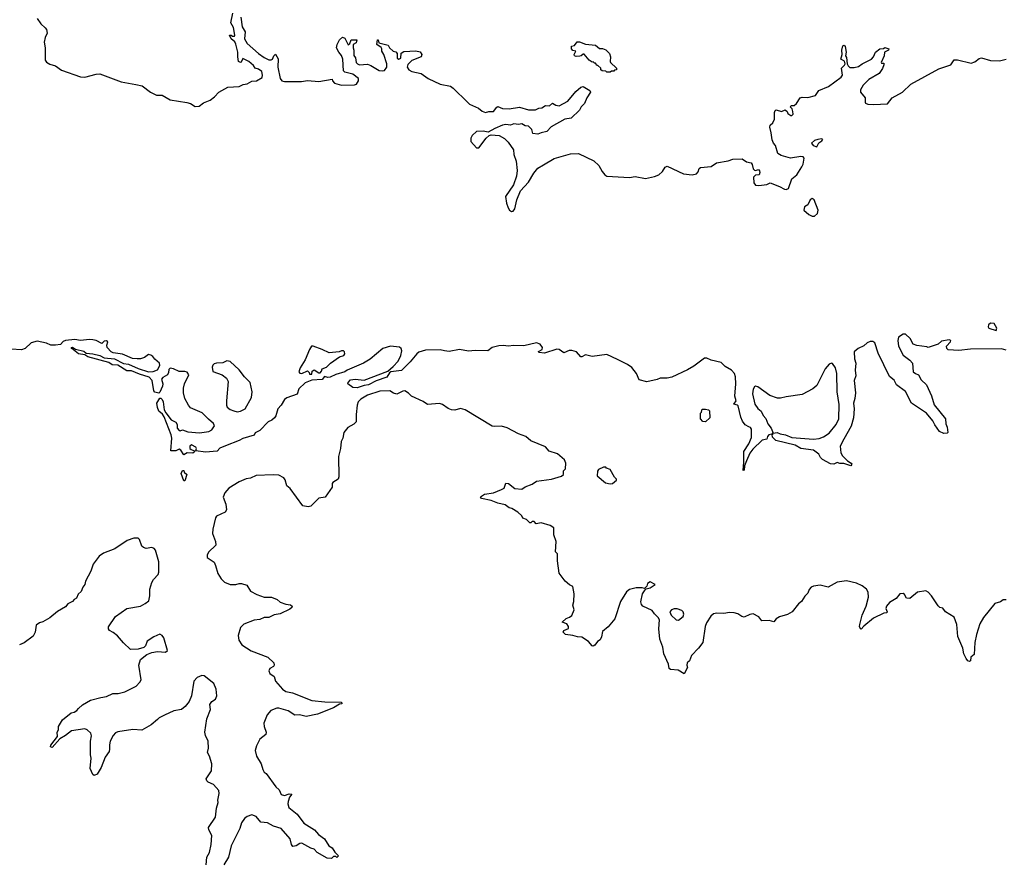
# Model space of a CAD drawing. Extents: x 2528690 to 2677062, y 911844 to 1023253.
# Tile 41 of 145: x 2549300 to 2557977, y 955436 to 962842. Entities that reach past the tile are written whole.
import ezdxf

# ---------------------------------------------------------------- set-up
doc = ezdxf.new("R2010")
doc.units = 0

msp = doc.modelspace()

# ---------------------------------------------------------------- linework, layer by layer
at = {"layer": '0CON10XD'}
for points in [[(2549455, 962854.5), (2549486.7, 962805), (2549525, 962771.9), (2549535.5, 962755), (2549540.5, 962725), (2549523.1, 962685), (2549516.1, 962645), (2549523.3, 962595), (2549523.8, 962485), (2549535, 962466.9), (2549565, 962450.9), (2549616.7, 962436.7), (2549669.1, 962399.1), (2549835, 962339.2), (2549875, 962337.3), (2549973.1, 962363.1), (2550005, 962364.4), (2550195, 962295.9), (2550322.1, 962272.1), (2550378.6, 962258.6), (2550454.1, 962204.1), (2550505, 962178.2), (2550555, 962178.5), (2550625, 962137.3), (2550773.1, 962113.1), (2550805, 962104.6), (2550845, 962078.8), (2550880.8, 962079.2), (2550920.6, 962109.4), (2550977.4, 962132.6), (2551017.8, 962162.2), (2551055, 962203.8), (2551132.8, 962247.2), (2551235, 962254.4), (2551268.7, 962271.3), (2551305, 962277.1), (2551345, 962301.4), (2551385.5, 962304.5), (2551435.7, 962334.3), (2551440, 962355), (2551432.5, 962385), (2551405, 962408), (2551376.2, 962416.2), (2551359.5, 962439.5), (2551320, 962475), (2551265, 962500), (2551250.3, 962469.7), (2551245, 962466), (2551229.2, 962475), (2551221.1, 962515), (2551222.5, 962555), (2551205, 962627.5), (2551195, 962646.7), (2551163.3, 962675), (2551150, 962705), (2551165, 962707.5), (2551175, 962697.5), (2551191.7, 962698.3), (2551196.7, 962705), (2551185, 962772.5), (2551160, 962815), (2551179.2, 962900.8)], [(2551250, 962865), (2551259.5, 962779.5), (2551288, 962735), (2551282, 962675), (2551303.2, 962633.2), (2551404.4, 962544.4), (2551455, 962509.2), (2551495, 962490), (2551515, 962488.8), (2551527.5, 962495), (2551540, 962525), (2551555, 962540), (2551576.4, 962496.4), (2551576.2, 962425), (2551594.2, 962325), (2551608.8, 962305), (2551635, 962297.8), (2551782.3, 962297.7), (2551835.4, 962305.4), (2551935, 962297.8), (2552055, 962320), (2552057.5, 962305), (2552075, 962283.8), (2552137, 962267), (2552251.7, 962268.3), (2552266.7, 962275), (2552286.7, 962305), (2552286.7, 962325), (2552235, 962362.5), (2552165, 962380), (2552153, 962393), (2552148.8, 962495), (2552136.1, 962526.1), (2552111.2, 962555), (2552092.5, 962595), (2552097.5, 962625), (2552117.5, 962665), (2552145, 962687.5), (2552165, 962680), (2552195, 962622.5), (2552208.3, 962631.7), (2552220, 962665), (2552270, 962665), (2552265, 962640), (2552240, 962625), (2552237.5, 962595), (2552243.6, 962573.6), (2552243.6, 962526.4), (2552257.9, 962507.9), (2552265.8, 962465.8), (2552276.2, 962455), (2552295.8, 962445.8), (2552365, 962450), (2552395, 962438.8), (2552467.5, 962395), (2552495, 962390.6), (2552515, 962395.8), (2552535.5, 962424.5), (2552535.7, 962455), (2552508, 962535), (2552491.2, 962565), (2552492.5, 962585), (2552486.7, 962596.7), (2552447.5, 962625), (2552452.5, 962665)], [(2552452.5, 962665), (2552460, 962665), (2552465, 962640), (2552547.5, 962617.5), (2552560, 962595), (2552592.5, 962565), (2552615, 962560), (2552627.5, 962545), (2552626.7, 962505), (2552640, 962495), (2552658.8, 962505), (2552663, 962547), (2552685, 962563.3), (2552792.1, 962567.9), (2552828.1, 962558.1), (2552842.5, 962535), (2552838, 962515), (2552755, 962484.3), (2552720.8, 962449.2), (2552715.6, 962425), (2552730.2, 962400.2), (2552755, 962386.7), (2552838.2, 962368.3), (2552899.2, 962325), (2553005, 962275.4), (2553096.6, 962256.6), (2553120.5, 962240.5), (2553245, 962114.5), (2553265, 962099.4), (2553342.8, 962062.8), (2553375, 962035.6), (2553405, 962025.6), (2553435, 962034.3), (2553475, 962034.2), (2553505, 962073.3), (2553515, 962077.5), (2553555, 962060.8), (2553613.6, 962056.4), (2553705, 962072), (2553785, 962047.5), (2553845, 962047.5), (2553875, 962062.5), (2553900, 962065), (2553935, 962087.5), (2553970, 962085), (2553995, 962107.5), (2554025, 962090), (2554055, 962082.5), (2554130, 962125), (2554200.7, 962209.3), (2554245, 962247.5), (2554265, 962253.3), (2554325, 962220), (2554330, 962205), (2554297.5, 962155), (2554277.5, 962105), (2554247.5, 962075), (2554232.5, 962045), (2554160, 961975), (2554103, 961967), (2553985, 961897.5), (2553945, 961856.7), (2553895, 961846.7), (2553865, 961832.5), (2553820.7, 961840.7), (2553812.5, 961875), (2553785, 961903.3), (2553755, 961908.8), (2553725, 961924), (2553695, 961918.8), (2553655, 961926.2), (2553625.9, 961914.1), (2553585, 961918), (2553555, 961912.9), (2553487.5, 961885), (2553429.3, 961850.7), (2553385, 961861.2), (2553325, 961858), (2553288.9, 961821.1), (2553275, 961797.5), (2553275, 961770), (2553325, 961712.5), (2553345, 961714.2), (2553410, 961800), (2553437.3, 961822.7), (2553455, 961828), (2553525, 961820.8), (2553572, 961795), (2553605, 961764), (2553652.9, 961695), (2553653.6, 961655), (2553675.6, 961595), (2553683.9, 961515), (2553679.6, 961465), (2553651.5, 961388.5), (2553580.6, 961285), (2553588.9, 961225), (2553604.6, 961185), (2553616.7, 961165), (2553635, 961151.8), (2553649.2, 961155), (2553664.3, 961175), (2553680.5, 961255), (2553714.6, 961335.4), (2553785, 961410), (2553830.9, 961489.1), (2553866.2, 961533.8), (2553916.1, 961563.9), (2554011.1, 961618.9), (2554155, 961662), (2554225, 961663.8), (2554358.3, 961598.3), (2554405, 961558.8), (2554433.6, 961503.6), (2554456.7, 961475), (2554475, 961462.5), (2554675, 961453.3), (2554725, 961460), (2554815, 961444.6), (2554895, 961461.5), (2554933.4, 961476.6), (2554964, 961505), (2554987.3, 961542.7), (2555005, 961552), (2555151.2, 961485), (2555225.5, 961475.5), (2555265, 961485.4), (2555278.7, 961501.3), (2555287.7, 961532.3), (2555299.1, 961540.9), (2555395, 961549.8), (2555439.8, 961580.2), (2555545, 961600.3), (2555585, 961614.1), (2555668, 961618), (2555705, 961590.5), (2555745, 961581.2), (2555755.6, 961565.6), (2555765, 961527.5), (2555775, 961516.7), (2555785, 961513.3), (2555811.7, 961521.7), (2555820.7, 961510.7), (2555823.3, 961495), (2555816.2, 961475), (2555785, 961473.8), (2555765.8, 961455), (2555768.5, 961405), (2555785, 961385.6), (2555815, 961380.8), (2555885, 961391.2), (2555915, 961404), (2555995, 961374), (2556039.5, 961349.5), (2556055, 961347.5), (2556075, 961354.3), (2556105, 961440), (2556148, 961475), (2556193.8, 961545), (2556205, 961570), (2556213, 961623), (2556203.6, 961633.6), (2556185, 961636.7), (2556091.7, 961621.7), (2556010, 961645), (2555982.5, 961665), (2555960, 961735), (2555943.3, 961755), (2555930, 961785), (2555923.8, 961845), (2555910, 961895), (2555915, 961912.5), (2555936.1, 961933.9), (2555952.5, 961965), (2555951.2, 962025), (2555957, 962043), (2555967, 962047), (2556015, 962032.5), (2556047, 962047), (2556062.5, 962032.5), (2556070, 962015), (2556095, 961998.8), (2556105, 961998.8), (2556115, 962010), (2556113.3, 962035), (2556107, 962057), (2556090, 962075), (2556103, 962087), (2556125, 962087.5), (2556147, 962103), (2556176.7, 962155), (2556195, 962160), (2556245, 962158.1), (2556312.5, 962175), (2556342.7, 962217.3), (2556426.4, 962253.6), (2556540.8, 962335), (2556551.4, 962355), (2556542.5, 962415), (2556569.1, 962440.9), (2556574, 962455), (2556567.5, 962477.5), (2556537.5, 962495), (2556547.5, 962535), (2556546.2, 962575), (2556555, 962613.3), (2556565, 962616.7), (2556573.3, 962605), (2556583.3, 962555), (2556577.5, 962525), (2556585, 962510), (2556591.2, 962455), (2556600, 962435), (2556615, 962422.5), (2556655, 962420), (2556691.3, 962428.7), (2556725, 962454.2), (2556805.7, 962494.3), (2556823.3, 962515), (2556842.5, 962555), (2556880, 962585), (2556911.7, 962588.3), (2556925, 962596.2), (2556960, 962585), (2556956.4, 962573.6), (2556920, 962555), (2556917.5, 962525), (2556892.5, 962465), (2556895, 962460), (2556915, 962460), (2556916, 962445), (2556905, 962413.3), (2556875, 962368.8), (2556784.5, 962315.5), (2556732.9, 962267.1), (2556708.6, 962225), (2556710.8, 962205), (2556751.2, 962155), (2556750, 962115), (2556755, 962106.7), (2556775, 962097.5), (2556824.3, 962094.3), (2556949.1, 962100.9), (2556988.2, 962155), (2557078.9, 962205), (2557154.8, 962275.2), (2557400.3, 962409.7), (2557505, 962444.4), (2557535, 962490), (2557565, 962488.9), (2557685, 962460.7), (2557718.4, 962471.6), (2557755, 962500.6), (2557775, 962506.9), (2557855, 962482.7), (2557935, 962481), (2557995, 962494.8)], [(2554505, 962380), (2554475, 962380), (2554465, 962390), (2554431.7, 962391.7), (2554421.7, 962401.7), (2554420, 962415), (2554395, 962440), (2554385, 962440), (2554375, 962460), (2554365, 962460), (2554355, 962470), (2554345, 962467.5), (2554317.5, 962485), (2554275, 962540), (2554265, 962540), (2554247, 962523), (2554235, 962520), (2554205, 962517.5), (2554190, 962525), (2554187.5, 962535), (2554200, 962565), (2554175, 962572.5), (2554162.5, 962585), (2554161.7, 962608.3), (2554190, 962615), (2554213.8, 962646.2), (2554233, 962647), (2554285, 962627.5), (2554375, 962616.7), (2554408.3, 962588.3), (2554435, 962588.8), (2554465, 962577.5), (2554496.7, 962545), (2554506.7, 962515), (2554503.3, 962475), (2554507.5, 962465), (2554560, 962415), (2554558.3, 962401.7), (2554541.7, 962398.3), (2554535, 962390), (2554515, 962390), (2554505, 962380)], [(2556325, 961723.8), (2556343.6, 961756.4), (2556370, 961775), (2556378.3, 961788.3), (2556365, 961792.5), (2556335, 961786.7), (2556305, 961776.7), (2556277.5, 961755), (2556293.9, 961733.9), (2556325, 961723.8)], [(2556285, 961111.4), (2556305, 961112.5), (2556330.8, 961135), (2556338.1, 961165), (2556301.2, 961255), (2556285, 961266.2), (2556266.7, 961255), (2556245, 961212.5), (2556217, 961193), (2556211.2, 961165), (2556255, 961125.8), (2556285, 961111.4)], [(2557905, 960104), (2557910.6, 960125), (2557888.2, 960165), (2557855, 960168.3), (2557836.9, 960155), (2557833.8, 960135), (2557840, 960125), (2557905, 960104)], [(2557995, 959931.2), (2557953.2, 959943.2), (2557680.3, 959939.7), (2557575, 959929.2), (2557483.4, 959933.4), (2557470, 959945), (2557466.7, 959965), (2557503.3, 960005), (2557506.2, 960015), (2557490.8, 960020.8), (2557425, 960010.9), (2557395, 959983.8), (2557305, 959953.3), (2557295, 959960), (2557205, 959971.2), (2557175, 959983.8), (2557147.8, 960035), (2557105, 960072.2), (2557085, 960072.2), (2557044.3, 960045), (2557038, 960015), (2557045.9, 959965.9), (2557085, 959887.5), (2557145, 959842.5), (2557167.5, 959815), (2557175, 959740), (2557193.9, 959723.9), (2557220, 959715), (2557245, 959670), (2557292.5, 959625), (2557335, 959527.5), (2557359.2, 959449.2), (2557457.5, 959325), (2557461.7, 959281.7), (2557473.6, 959253.6), (2557480, 959205), (2557475, 959200), (2557445, 959196.7), (2557406.7, 959215), (2557364.3, 959274.3), (2557347.5, 959307.5), (2557291.2, 959375), (2557158.8, 959465), (2557106.4, 959566.4), (2557026.1, 959626.1), (2557006.4, 959666.4), (2556965, 959700), (2556866.7, 959905), (2556836.2, 959995), (2556818.2, 960008.2), (2556796.1, 960006.1), (2556767.5, 959995), (2556739.5, 959970.5), (2556689.2, 959945), (2556654.5, 959915), (2556655.8, 959855.8), (2556667.5, 959815), (2556662.9, 959755), (2556668.1, 959705), (2556654.3, 959665), (2556664.4, 959555), (2556660, 959505), (2556647.5, 959465), (2556654.4, 959415), (2556649.5, 959335), (2556628.5, 959261.5), (2556563.1, 959146.9), (2556531.4, 959085), (2556537.9, 959025), (2556550.4, 959000.4), (2556595.6, 958955.6), (2556626.7, 958935), (2556632.5, 958925), (2556625, 958912.5), (2556561.7, 958931.7), (2556528.3, 958931.7), (2556505, 958942.5), (2556475, 958927.5), (2556445, 958930), (2556375, 958967.5), (2556356.7, 958985), (2556342.5, 959015), (2556295, 959048.8), (2556185, 959064), (2556133.9, 959093.9), (2555962.5, 959135), (2555933.3, 959165), (2555931.7, 959188.3), (2555940, 959195), (2555935, 959200), (2555928.3, 959191.7), (2555902.5, 959185), (2555889.3, 959170.7), (2555883, 959147), (2555843.1, 959136.9), (2555760.7, 959059.3), (2555735.6, 959024.4), (2555703.8, 958956.2), (2555688.8, 958911.2), (2555685.6, 958874.4), (2555675, 958870), (2555682, 958945), (2555681.7, 959038.3), (2555725, 959106.7), (2555749.5, 959160.5), (2555748.8, 959235), (2555739.5, 959249.5), (2555726.2, 959256.2), (2555692.3, 959272.3), (2555670, 959305), (2555655, 959340), (2555630.7, 959440.7), (2555625, 959447.5), (2555592.5, 959455), (2555613.3, 959485), (2555602.5, 959525), (2555610, 959635), (2555608.1, 959695), (2555598.6, 959725), (2555573.8, 959755), (2555515.9, 959785.9), (2555482.7, 959822.7), (2555395, 959842.5), (2555355, 959861.4), (2555335, 959859.4), (2555240.8, 959789.2), (2555185, 959756.2), (2555046.9, 959693.1), (2555005, 959684.4), (2554945, 959685.6), (2554916.8, 959673.2), (2554827.3, 959652.7), (2554760, 959670), (2554734.3, 959725), (2554695, 959777.8), (2554655.6, 959805), (2554567.7, 959847.7), (2554475, 959893.5), (2554345, 959875.6), (2554285, 959890), (2554255, 959871.9), (2554245, 959871.9), (2554207.1, 959915), (2554165, 959929.2), (2554141.8, 959928.2), (2554095, 959906), (2554055.4, 959935.4), (2554035, 959940), (2553925, 959903.8), (2553875, 959910), (2553871.7, 959918.3), (2553903, 959937), (2553906.2, 959955), (2553888, 959985), (2553855, 959996.2), (2553741.4, 959968.6), (2553655, 959972.7), (2553604.6, 959965.4), (2553565, 959970.7), (2553522.4, 959967.6), (2553463.8, 959955), (2553425, 959924.4), (2553315, 959927.8), (2553255, 959921.7), (2553175, 959937.5), (2553085, 959920.3), (2553045, 959924.8)], [(2553045, 959924.8), (2553005, 959934.2), (2552875, 959929.7), (2552817.9, 959912.1), (2552800.2, 959899.8), (2552741.9, 959828.1), (2552665, 959752.7), (2552571.2, 959738.8), (2552559.3, 959730.7), (2552535, 959692.9), (2552440.7, 959659.3), (2552375, 959625.7), (2552335, 959620), (2552275, 959600), (2552235, 959602.5), (2552192.5, 959635), (2552193.3, 959645), (2552215, 959668.8), (2552255, 959675.8), (2552335, 959666), (2552544.2, 959745.8), (2552592.1, 959787.9), (2552634.2, 959835), (2552660, 959885), (2552668.1, 959925), (2552662, 959945), (2552648.1, 959958.1), (2552595.6, 959964.4), (2552567.5, 959965), (2552500, 959945), (2552389.7, 959850.3), (2552330, 959815), (2552186.6, 959753.4), (2552165, 959738.9), (2552085, 959715.8), (2552035, 959694), (2552015, 959691.2), (2551985, 959700), (2551965, 959672.5), (2551875, 959667.5), (2551815, 959643.3), (2551761.2, 959588.8), (2551745, 959543.3), (2551655, 959510), (2551633.7, 959496.3), (2551604.2, 959445), (2551575.5, 959414.5), (2551556.6, 959353.4), (2551545, 959336), (2551521.2, 959315), (2551489.7, 959300.3), (2551415, 959224.3), (2551375, 959202.5), (2551365, 959183.3), (2551265, 959152.5), (2551235, 959134.3), (2551115, 959088), (2551065, 959066.2), (2551038.8, 959041.2), (2550937.3, 959032.7), (2550853, 959043), (2550856.7, 959065), (2550852.5, 959075), (2550815, 959097.5), (2550800, 959085), (2550800, 959065), (2550810, 959055), (2550840, 959045), (2550840, 959035), (2550825, 959024.3), (2550775, 959027.5), (2550745, 959010), (2550719.3, 959049.3), (2550705, 959060), (2550676.4, 959043.6), (2550633, 959043), (2550642, 959155), (2550636.2, 959185), (2550573.1, 959343.1), (2550557.1, 959367.1), (2550525, 959394), (2550513.1, 959425), (2550507.5, 959465), (2550535, 959507.5), (2550545, 959507.5), (2550555, 959496.7), (2550564, 959475), (2550574, 959405), (2550587.3, 959377.3), (2550636.1, 959316.1), (2550675, 959297.5), (2550686.7, 959275), (2550687.5, 959245), (2550705, 959222.5), (2550715, 959220), (2550735, 959227.5), (2550781.7, 959211.7), (2550885, 959201.2), (2550967.5, 959215), (2550992, 959228), (2551016.7, 959265), (2551006.7, 959285), (2550965, 959323.8), (2550907.3, 959377.3), (2550805, 959424), (2550787.5, 959445), (2550756, 959505), (2550742.5, 959555), (2550742, 959595), (2550751.2, 959635), (2550790, 959715), (2550775.7, 959735.7), (2550755, 959742), (2550705, 959742.9), (2550655, 959766), (2550625, 959772.5), (2550615, 959760), (2550612.5, 959735), (2550602, 959715), (2550561.2, 959688.8), (2550550, 959675), (2550561.2, 959635), (2550558, 959615), (2550535, 959560), (2550527.5, 959552.5), (2550513.6, 959553.6), (2550491.7, 959561.7), (2550483, 959573), (2550467.5, 959665), (2550442.2, 959692.2), (2550355, 959718.6), (2550285, 959747.5), (2550245, 959750), (2550165, 959800), (2550115, 959800.8), (2550085, 959822), (2549901.8, 959871.8), (2549875, 959891.2), (2549817.9, 959897.9), (2549758, 959945), (2549754.4, 959955.6), (2549765, 959958.1), (2549790.3, 959940.3), (2549865, 959921.1), (2549885, 959905.8), (2549945, 959900), (2550005, 959883.3), (2550044.4, 959864.4), (2550135, 959855.7), (2550215, 959812.5), (2550257.7, 959807.7), (2550345, 959768.1), (2550435, 959740.5), (2550477.6, 959742.4), (2550513.3, 959756.7), (2550534.2, 959795), (2550531.4, 959815), (2550490.3, 959850.3), (2550473.3, 959875), (2550455, 959886.7), (2550435, 959893.3), (2550400, 959865), (2550365, 959855.8), (2550335, 959853.1), (2550295, 959858.9), (2550205, 959896.9), (2550125, 959906.7), (2550105, 959915.6), (2550070, 959955), (2550068.9, 959975), (2550078, 960005), (2550065, 960014), (2550045, 960010.8), (2550025, 959990), (2549975, 960015.4), (2549945, 960022.3), (2549914.6, 960025.4), (2549835, 960014.6), (2549785.5, 960024.5), (2549705, 960015.5), (2549682.1, 960007.9), (2549658.2, 959981.8), (2549615, 959974.4), (2549575, 959975.8), (2549535, 959991.9), (2549455, 960010), (2549400, 959995), (2549347.5, 959945), (2549315, 959933.3), (2549225, 959940)], [(2551875, 959720), (2551877.5, 959745), (2551895, 959756.7), (2551935, 959730), (2551948.3, 959731.7), (2551960, 959745), (2551965, 959767.5), (2552005, 959780), (2552037.5, 959815), (2552118.8, 959871.2), (2552155, 959883.3), (2552165, 959900), (2552163.3, 959915), (2552153.9, 959923.9), (2552135, 959925.8), (2552115, 959916.7), (2552027, 959907), (2551965, 959937.5), (2551885, 959966.2), (2551872.5, 959965), (2551855, 959937.5), (2551815.5, 959844.5), (2551770.8, 959775), (2551761.2, 959741.2), (2551767.5, 959727.5), (2551785, 959726.7), (2551835, 959750), (2551850, 959735), (2551855, 959720), (2551875, 959720)], [(2551215, 959388.8), (2551245, 959393.8), (2551287.1, 959412.9), (2551343.3, 959515), (2551350, 959565), (2551330, 959645), (2551281.2, 959695), (2551235, 959756.7), (2551155, 959830), (2551125, 959836.2), (2551091.2, 959818.8), (2551035, 959816.9), (2551015, 959810), (2551001.2, 959798.8), (2550995, 959780), (2551001.7, 959741.7), (2551083.6, 959713.6), (2551123, 959683), (2551136.7, 959655), (2551123.6, 959483.6), (2551123.3, 959445), (2551129.3, 959429.3), (2551155, 959406.7), (2551185.9, 959395.9), (2551215, 959388.8)], [(2556295, 959148), (2556345, 959154), (2556385, 959166), (2556435, 959200), (2556495, 959276.2), (2556517.5, 959325), (2556522.3, 959452.3), (2556504, 959565), (2556500, 959725), (2556490.8, 959775), (2556464.2, 959814.2), (2556455, 959817.5), (2556435, 959807.5), (2556398.9, 959765), (2556325, 959619.2), (2556288.4, 959591.6), (2556195, 959540.9), (2556055, 959521.1), (2556005, 959506.8), (2555977.6, 959507.6), (2555911.6, 959531.6), (2555805, 959606.7), (2555785, 959612.5), (2555775, 959608), (2555763.8, 959586.2), (2555758.6, 959545), (2555779.2, 959455), (2555805.6, 959415.6), (2555833, 959393), (2555853.3, 959355), (2555875, 959330), (2555892.3, 959282.3), (2555923.6, 959243.6), (2555940, 959200), (2555976.4, 959206.4), (2556003, 959193), (2556050, 959185), (2556105, 959160), (2556295, 959148)], [(2552999.7, 959459.7), (2552895, 959451.4), (2552855, 959478), (2552752.5, 959525), (2552725, 959552.5), (2552693, 959573), (2552675, 959570), (2552624.3, 959544.3), (2552595, 959551.4), (2552563, 959573), (2552475, 959569.8), (2552365.5, 959535), (2552305, 959500.3), (2552283.4, 959475), (2552273.9, 959445), (2552264.3, 959365), (2552265, 959300), (2552245, 959280), (2552191.7, 959248.3), (2552155.8, 959205), (2552148, 959155), (2552134, 959125), (2552127.5, 959065), (2552110, 958995), (2552113.8, 958815), (2552107.5, 958795), (2552060, 958765), (2552053.3, 958755), (2552052.5, 958725), (2551993, 958637), (2551935, 958627.5), (2551865, 958557.5), (2551840.7, 958550.7), (2551795, 958560), (2551682.4, 958712.4), (2551655, 958736.2), (2551639.1, 958789.1), (2551628.6, 958805), (2551585, 958828.9), (2551535, 958833.1), (2551385, 958828), (2551335, 958802.5), (2551295, 958798), (2551235, 958770), (2551144.1, 958715.9), (2551106.4, 958673.6), (2551093.8, 958636.2), (2551115.8, 958575), (2551123.8, 958525), (2551110, 958505), (2551035, 958467.5), (2551026.1, 958453.9), (2551002, 958355), (2550998.8, 958315), (2551026.7, 958245), (2551027, 958213), (2550965, 958150), (2550952.5, 958125), (2550952.5, 958105), (2551013, 958063), (2551026.7, 958035), (2551045, 957962.5), (2551076.7, 957915), (2551105, 957886.7), (2551155, 957866.7), (2551205, 957866.7), (2551235, 957873.8), (2551255, 957876.2), (2551300.7, 957860.7), (2551335, 957808.8), (2551388.3, 957778.3), (2551455, 957756), (2551520, 957755), (2551570, 957735), (2551595, 957710), (2551645, 957692.5), (2551685, 957688), (2551700, 957675), (2551697.5, 957665), (2551680.5, 957649.5), (2551595, 957607.5), (2551541.2, 957598.8), (2551495, 957576.2), (2551455.7, 957574.3), (2551415, 957559.2), (2551365, 957550.8), (2551274.1, 957515.9), (2551245, 957487.5), (2551224.2, 957415.8), (2551231.4, 957375), (2551257.5, 957335), (2551341.1, 957281.1), (2551486.1, 957226.1), (2551540, 957175), (2551542.5, 957155), (2551537.5, 957145), (2551504.2, 957125.8), (2551496.7, 957105), (2551505, 957082.5), (2551542.5, 957055), (2551555, 957013.3), (2551615, 956944.2), (2551645, 956924), (2551705, 956910.8), (2551875, 956842.9), (2551987.7, 956832.3), (2552135, 956830), (2552140, 956815), (2552118.3, 956811.7), (2552065, 956780), (2551925, 956723.3), (2551825, 956702.2), (2551765, 956716.9), (2551725, 956714.4), (2551665, 956753.3), (2551585, 956776.7), (2551565, 956775.6), (2551513.5, 956756.5), (2551481.5, 956718.5), (2551450.8, 956645), (2551453.3, 956615), (2551473.3, 956565), (2551470, 956545), (2551416.8, 956503.2), (2551387.5, 956445), (2551376, 956405), (2551388, 956355), (2551428, 956285), (2551441.2, 956235), (2551454.1, 956214.1), (2551471.7, 956201.7), (2551556.7, 956085), (2551586.1, 956056.1), (2551605, 956016.7), (2551635, 956006.7), (2551675, 956022.5), (2551698.3, 956018.3), (2551678.8, 955991.2), (2551666.2, 955955), (2551663.8, 955935), (2551672.7, 955902.7), (2551745, 955843.3), (2551805, 955763.3), (2551896.7, 955705), (2551932.3, 955662.3), (2551985.9, 955625.9), (2552023.6, 955563.6), (2552052.5, 955545), (2552077, 955507), (2552110, 955475), (2552095, 955460), (2552085, 955470), (2552065, 955470), (2552047, 955453), (2552010, 955455), (2551922.5, 955505), (2551893.6, 955533.6), (2551865, 955543.3), (2551785, 955588), (2551767.5, 955585), (2551735, 955563.3), (2551708.3, 955558.3), (2551696.7, 955575), (2551683.8, 955625), (2551603.3, 955715), (2551536.5, 955736.5), (2551485, 955765.8), (2551425, 955772.5), (2551385, 955822.5), (2551345, 955836.7), (2551305, 955822.5), (2551282.5, 955805), (2551255, 955767.5), (2551238.8, 955715), (2551164.2, 955565), (2551140, 955465), (2551097.5, 955395)], [(2557995, 957732.5), (2557968.3, 957731.7), (2557945, 957712.5), (2557895, 957697.5), (2557793.9, 957576.1), (2557760.5, 957519.5), (2557731.2, 957425), (2557716.7, 957355), (2557711.7, 957248.3), (2557683, 957227), (2557680, 957195), (2557671.7, 957188.3), (2557655, 957192.5), (2557640.8, 957215), (2557620, 957255), (2557610.8, 957305), (2557567.3, 957407.3), (2557558.1, 957515), (2557535, 957577.5), (2557460, 957625), (2557435, 957656.7), (2557410, 957665), (2557395, 957677.5), (2557336.7, 957765), (2557305, 957798.8), (2557285, 957810), (2557212.7, 957797.3), (2557145, 957742.5), (2557115, 957746.7), (2557097.9, 957777.9), (2557085, 957786.2), (2557055, 957783.8), (2557025, 957743.8), (2556965, 957706.2), (2556938.8, 957675), (2556933.8, 957655), (2556945.6, 957625.6), (2556943, 957617), (2556915, 957612.5), (2556825, 957568.8), (2556740, 957500), (2556715, 957472.5), (2556710, 957475), (2556700, 957495), (2556703.8, 957515), (2556724, 957595), (2556758.8, 957675), (2556780, 957755), (2556778.3, 957798.3), (2556763.3, 957825), (2556725.7, 957855.7), (2556675, 957877.5), (2556585, 957897.1), (2556503, 957887), (2556425, 957842.5), (2556355, 957860), (2556295, 957852), (2556275, 957842), (2556257.3, 957822.7), (2556245, 957790), (2556218, 957762), (2556189.2, 957715), (2556164.5, 957695.5), (2556106.7, 957625), (2556067.7, 957602.3), (2555995, 957582.5), (2555966.1, 957563.9), (2555945, 957536.7), (2555905, 957548), (2555840, 957545), (2555812.5, 957582.5), (2555765, 957606.7), (2555735, 957601.2), (2555685, 957578), (2555665, 957583.8), (2555629.1, 957609.1), (2555595, 957615.7), (2555555, 957618.6), (2555505, 957610), (2555445, 957612.5), (2555415, 957607.5), (2555392.1, 957587.9), (2555352.1, 957527.9), (2555341.2, 957495), (2555321.2, 957355), (2555283.3, 957305), (2555220.7, 957239.3), (2555202.5, 957195), (2555182.5, 957175), (2555180, 957155), (2555186.4, 957133.6), (2555155, 957080), (2555101.7, 957111.7), (2555035, 957117.5), (2555022.5, 957125), (2555017.5, 957165), (2554977.5, 957255), (2554966.7, 957315), (2554941.2, 957385), (2554933.8, 957475), (2554937.5, 957555), (2554926.4, 957576.4), (2554895, 957607.5), (2554875, 957637.5), (2554792.5, 957675), (2554780.5, 957690.5), (2554774.1, 957714.1), (2554790, 957785), (2554811.7, 957818.3), (2554821.7, 957828.3), (2554855, 957837.5), (2554900, 957865), (2554855, 957890), (2554833.6, 957876.4), (2554827, 957853), (2554805, 957830), (2554785, 957837.5), (2554732.3, 957837.7), (2554675, 957821.2), (2554648.8, 957801.2), (2554593.8, 957715), (2554545, 957562.5), (2554485.9, 957494.1), (2554435, 957452.5), (2554426.7, 957405), (2554415, 957380), (2554392.5, 957365), (2554369.3, 957330.7), (2554355, 957322.5), (2554345, 957326.2), (2554313.9, 957363.9), (2554253.3, 957403.3), (2554215, 957404), (2554175, 957416.7), (2554110, 957425), (2554090, 957445), (2554095, 957460), (2554135, 957480), (2554137.5, 957495), (2554120.7, 957520.7), (2554080, 957535), (2554115, 957567.5), (2554145, 957577.5), (2554165, 957592.5), (2554186.4, 957643.6), (2554173.3, 957685), (2554183.6, 957716.4), (2554186.2, 957785), (2554175, 957847.5), (2554143.9, 957863.9), (2554106.1, 957896.1), (2554053.8, 957965), (2554040, 958075), (2554040, 958135), (2554023.3, 958155), (2554026.7, 958245), (2554007.5, 958305), (2554007.5, 958365), (2553975, 958386.2), (2553895, 958408.8), (2553850.7, 958400.7), (2553835, 958420), (2553815, 958420), (2553805, 958410), (2553795, 958410), (2553765, 958440), (2553735, 958450), (2553725, 958470), (2553690, 958505), (2553637, 958537), (2553615, 958542.5), (2553577, 958567), (2553515, 958582.5), (2553455, 958606.7), (2553370, 958625), (2553361.7, 958638.3), (2553395, 958662.5), (2553475, 958672.5), (2553547, 958703), (2553570, 958715), (2553585, 958760), (2553607, 958757), (2553663, 958713), (2553725, 958707.5), (2553755, 958727.5), (2553815, 958750), (2553855, 958776.7), (2553986.1, 958793.9), (2554075, 958820), (2554092.5, 958835), (2554093, 958867), (2554110, 958885), (2554112.5, 958935), (2554102.5, 958965), (2554038.3, 959018.3), (2553965, 959042), (2553935, 959078.8), (2553805, 959130.8), (2553761.3, 959171.3), (2553695, 959194.2), (2553595, 959247.1), (2553545, 959261.9), (2553485, 959257.5), (2553465, 959261.4), (2553225, 959404.2), (2553185, 959415.8), (2553135, 959402), (2553105, 959406), (2553075, 959418), (2553025, 959452), (2552999.7, 959459.7)], [(2555345, 959300), (2555321.7, 959301.7), (2555300, 959325), (2555300, 959375), (2555310, 959385), (2555315, 959410), (2555345, 959412.5), (2555370, 959405), (2555380, 959395), (2555382.5, 959335), (2555345, 959300)], [(2550755, 958780), (2550745, 958780), (2550722.5, 958845), (2550735, 958870), (2550745, 958870), (2550750, 958855), (2550772.5, 958835), (2550755, 958780)], [(2554505, 958752.5), (2554525, 958757.5), (2554560, 958785), (2554560, 958795), (2554543, 958813), (2554505, 958880), (2554471.7, 958891.7), (2554465, 958900), (2554445, 958900), (2554400.7, 958879.3), (2554392.5, 958865), (2554390, 958825), (2554463, 958763), (2554505, 958752.5)], [(2550943.8, 955395), (2550950, 955465), (2550973.8, 955505), (2550987.5, 955575), (2550993.8, 955655), (2550966.2, 955705), (2550963.8, 955725), (2551025, 955817.5), (2551032.9, 955895), (2551048, 955945), (2551045.8, 955965), (2551058.6, 956025), (2551055, 956052.5), (2551006.7, 956105), (2550960, 956125), (2550950, 956135), (2550943.8, 956155), (2550988.8, 956225), (2550993.8, 956285), (2550971.2, 956355), (2550953.8, 956385), (2550964, 956425), (2550960, 956485), (2550936.8, 956536.8), (2550932.9, 956565), (2550948, 956682), (2550980, 956765), (2550975, 956810), (2550993.3, 956835), (2551025, 956856.2), (2551038.1, 956885), (2551032.7, 956945), (2551010, 956995), (2550925, 957062.5), (2550905, 957064.2), (2550865, 957048), (2550833.8, 957015), (2550812.5, 956885), (2550793.3, 956835), (2550759.5, 956790.5), (2550725, 956766.2), (2550658.3, 956751.7), (2550575, 956716.2), (2550529.3, 956690.7), (2550514.2, 956675.8), (2550458.8, 956631.2), (2550375, 956582), (2550298.3, 956588.3), (2550165, 956568.8), (2550145, 956560), (2550123.9, 956536.1), (2550097.5, 956485), (2550090, 956455), (2550092.5, 956415), (2550087.5, 956395), (2550053.3, 956345), (2550017, 956253), (2549982.5, 956195), (2549955, 956182.5), (2549943, 956193), (2549920, 956245), (2549930, 956335), (2549923.8, 956365), (2549924, 956485), (2549933.6, 956533.6), (2549926.2, 956556.2), (2549895, 956586.7), (2549875, 956594), (2549755, 956576.2), (2549702.5, 956535), (2549653.3, 956506.7), (2549585, 956430), (2549570, 956435), (2549575, 956450), (2549631.7, 956528.3), (2549630, 956565), (2549642.5, 956585), (2549642.5, 956615), (2549677, 956673), (2549752.5, 956735), (2549779.2, 956740.8), (2549803.9, 956756.1), (2549816.7, 956775), (2549853.2, 956806.8), (2549925, 956846.2), (2550015, 956871.2), (2550065, 956878.8), (2550120, 956905), (2550166.4, 956906.4), (2550225, 956920), (2550325, 956971.2), (2550358.8, 957005), (2550369.2, 957025), (2550351.2, 957155), (2550364.1, 957205.9), (2550421.7, 957248.3), (2550465, 957267.5), (2550515, 957276.7), (2550585, 957268.8), (2550603.8, 957285), (2550568.8, 957395), (2550555, 957417.5), (2550535, 957430), (2550482.5, 957405), (2550424.1, 957365.9), (2550407.5, 957325), (2550395, 957312.5), (2550345, 957296.7), (2550275, 957293.8), (2550215, 957352.5), (2550162.5, 957415), (2550125, 957443.3), (2550090.3, 957460.3), (2550082, 957475), (2550083.6, 957493.6), (2550143.8, 957585), (2550244.2, 957655.8), (2550365, 957676), (2550405, 957697.5), (2550436.6, 957723.4), (2550447.1, 957765), (2550446.5, 957825), (2550463.8, 957885), (2550479.1, 957910.9), (2550520, 957955), (2550526.9, 957975), (2550526.5, 958065), (2550498.1, 958168.1), (2550485, 958183.8), (2550465, 958190.8), (2550414.4, 958184.4), (2550391.2, 958191.2), (2550376.2, 958205), (2550355, 958262.5), (2550345, 958273.8), (2550305, 958274.2), (2550247.5, 958255), (2550138.2, 958181.8), (2550037.4, 958142.6), (2550001.2, 958115), (2549948.8, 958045), (2549928, 957985), (2549880.8, 957895), (2549873.6, 957866.4), (2549856.4, 957843.6), (2549842.5, 957805), (2549815, 957780), (2549800, 957745), (2549780, 957735), (2549765, 957717.5), (2549725, 957696.7), (2549705, 957670), (2549632.4, 957627.6), (2549566.3, 957573.7), (2549505, 957536), (2549475, 957527.5), (2549445, 957508.8), (2549437.1, 957445), (2549419.4, 957410.6), (2549337.9, 957352.1), (2549296.8, 957333.2)], [(2555105, 957553.3), (2555146.2, 957585), (2555153.3, 957605), (2555147.5, 957625), (2555135, 957636.7), (2555095, 957653.3), (2555067, 957653), (2555045, 957642.5), (2555030, 957625), (2555042.5, 957595), (2555084, 957554), (2555105, 957553.3)]]:
    msp.add_lwpolyline(points, dxfattribs=at)

doc.saveas('drawing.dxf')
